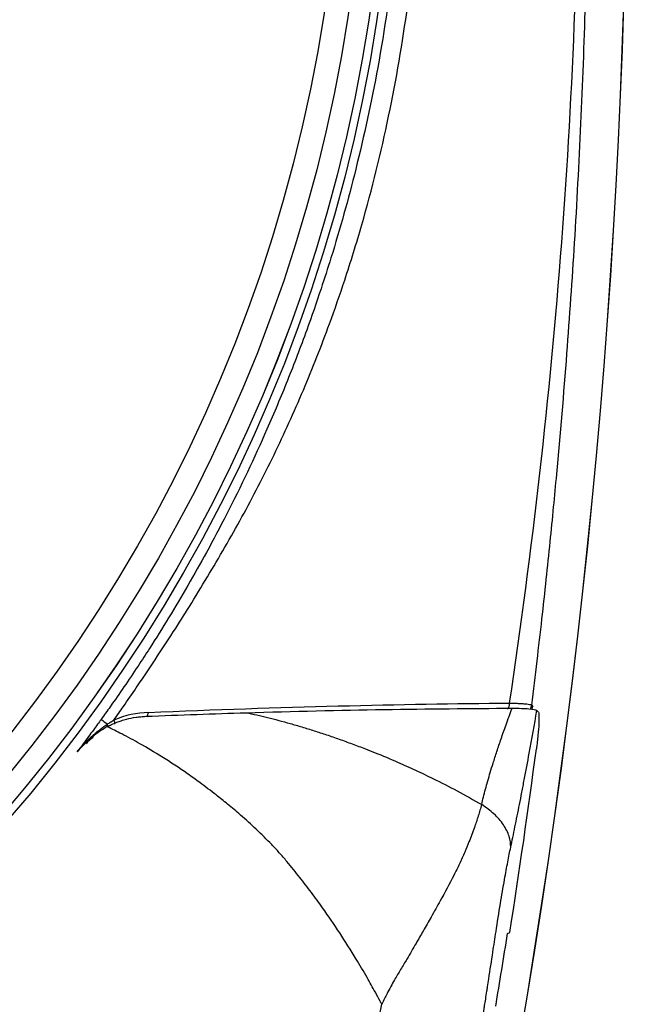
# Model space of a CAD drawing. Header units: millimetres. Extents: x 19 to 819, y 19 to 629.
# Tile 19 of 36: x 469 to 492, y 395 to 432. Entities that reach past the tile are written whole.
import ezdxf

# ---------------------------------------------------------------- set-up
doc = ezdxf.new("R2010")
doc.units = ezdxf.units.MM
doc.header["$LTSCALE"] = 3

msp = doc.modelspace()

# ---------------------------------------------------------------- linework, layer by layer
for p, q in [((488.369, 406.39), (488.408, 406.349)), ((488.616, 406.145), (488.566, 406.197)), ((487.451, 397.727), (487.537, 397.77))]:
    msp.add_line(p, q)
for radius in [60.507, 60.208, 60.207, 59.408, 58.489]:
    msp.add_circle((422.675, 441.547), radius)
for centre, radius, start, end in [((208.758, 441.547), 283.232, 348.88097, 11.11903), ((208.758, 441.547), 283.236, 348.88097, 11.11903), ((487.115, 406.491), 0.418, 322.5995, 357.3695), ((473.362, 406.164), 0.469, 333.1195, 354.3185), ((488.017, 406.437), 0.355, 328.2179, 352.468), ((488.057, 406.396), 0.355, 334.5211, 352.4655), ((477.227, 412.534), 8.458, 232.1429, 234.1777), ((471.921, 405.597), 0.364, 356.8944, 12.4235), ((204.894, 442.258), 286.123, 351.05498, 352.46486), ((204.894, 442.258), 286.045, 350.48433, 351.0439)]:
    msp.add_arc(centre, radius, start, end)
for points, knots in [([(472.034, 477.241), (472.155, 477.073), (472.556, 476.516), (473.18, 475.608), (473.9, 474.511), (474.861, 472.976), (475.832, 471.297), (476.835, 469.399), (477.814, 467.409), (478.843, 465.081), (479.771, 462.682), (480.489, 460.598), (481.371, 457.743), (482.158, 454.57), (482.799, 451.045), (483.344, 446.953), (483.637, 441.55), (483.319, 435.674), (482.602, 430.731), (481.89, 427.432), (481.256, 425.034), (480.81, 423.523), (480.338, 422.054), (479.797, 420.497), (479.118, 418.718), (478.133, 416.373), (477.102, 414.2), (475.845, 411.821), (474.866, 410.126), (473.976, 408.704), (473.408, 407.832), (472.911, 407.094), (472.443, 406.421), (472.15, 406.014), (472.036, 405.856)], [0, 0, 0, 0, 0.00814, 0.027018, 0.04337, 0.059781, 0.098292, 0.119705, 0.144343, 0.185647, 0.219902, 0.245603, 0.272421, 0.337518, 0.374108, 0.413389, 0.499936, 0.586609, 0.644517, 0.696369, 0.719319, 0.742173, 0.758346, 0.780098, 0.807031, 0.833327, 0.880275, 0.901707, 0.939306, 0.95732, 0.967732, 0.980275, 0.992322, 1, 1, 1, 1]), ([(472.523, 405.83), (472.643, 406.001), (472.927, 406.407), (473.414, 407.115), (474.048, 408.056), (474.721, 409.086), (475.65, 410.556), (476.521, 412.008), (477.382, 413.532), (478.215, 415.093), (478.991, 416.7), (479.712, 418.345), (480.223, 419.598), (480.751, 420.988), (481.333, 422.656), (482.555, 426.62), (483.861, 432.941), (484.31, 439.632), (484.203, 444.429), (483.957, 448.089), (483.49, 451.666), (482.851, 454.891), (482.314, 457.128), (481.781, 459.034), (481.209, 460.806), (480.658, 462.343), (480.089, 463.811), (479.372, 465.517), (478.49, 467.43), (477.392, 469.566), (476.186, 471.686), (475.153, 473.356), (474.306, 474.661), (473.714, 475.547), (473.096, 476.448), (472.714, 476.992), (472.523, 477.264)], [0, 0, 0, 0, 0.008197, 0.019417, 0.033698, 0.05269, 0.067662, 0.101882, 0.119072, 0.136336, 0.171286, 0.189061, 0.206796, 0.224379, 0.247374, 0.276078, 0.38703, 0.499501, 0.53816, 0.575066, 0.643286, 0.679422, 0.703939, 0.733471, 0.756994, 0.776966, 0.797552, 0.81874, 0.849567, 0.880168, 0.912932, 0.945213, 0.957161, 0.973923, 0.987, 1, 1, 1, 1]), ([(487.532, 406.471), (488.398, 412.273), (489.064, 418.101), (489.95, 429.799), (490.171, 435.667), (490.171, 447.428), (489.949, 453.296), (489.064, 464.993), (488.397, 470.821), (487.532, 476.623)], [0, 0, 0, 0, 0.25, 0.25, 0.5, 0.5, 0.75, 0.75, 1, 1, 1, 1]), ([(488.369, 406.39), (488.438, 406.95), (488.571, 408.041), (488.754, 409.634), (488.919, 411.139), (489.066, 412.555), (489.198, 413.884), (489.424, 416.265), (489.706, 419.604), (490.115, 425.546), (490.447, 432.818), (490.577, 441.547), (490.447, 450.276), (490.115, 457.548), (489.706, 463.49), (489.387, 467.272), (489.06, 470.628), (488.75, 473.55), (488.501, 475.613), (488.369, 476.704)], [0, 0, 0, 0, 0.024017, 0.046765, 0.068243, 0.088451, 0.107391, 0.12506, 0.190258, 0.25, 0.378547, 0.5, 0.621452, 0.75, 0.809742, 0.87494, 0.911549, 0.953235, 1, 1, 1, 1]), ([(473.829, 406.117), (476.352, 406.225), (478.744, 406.306), (483.311, 406.421), (485.468, 406.455), (487.532, 406.471)], [0, 0, 0, 0, 0.5, 0.5, 1, 1, 1, 1]), ([(487.532, 406.471), (487.572, 406.471), (487.651, 406.47), (487.76, 406.467), (487.862, 406.463), (487.954, 406.459), (488.038, 406.453), (488.138, 406.445), (488.241, 406.432), (488.33, 406.413), (488.356, 406.398), (488.369, 406.39)], [0, 0, 0, 0, 0.083737, 0.167374, 0.250775, 0.333809, 0.416345, 0.498259, 0.663058, 0.830671, 1, 1, 1, 1]), ([(477.538, 406.108), (477.671, 406.08), (477.942, 406.024), (478.353, 405.926), (478.777, 405.818), (479.212, 405.698), (479.66, 405.567), (480.119, 405.424), (480.589, 405.269), (481.071, 405.103), (481.563, 404.925), (482.017, 404.752), (482.594, 404.529), (483.228, 404.261), (483.958, 403.932), (484.711, 403.57), (485.551, 403.14), (486.16, 402.799), (486.47, 402.626)], [0, 0, 0, 0, 0.042292, 0.086077, 0.131364, 0.17816, 0.226472, 0.276305, 0.327662, 0.380548, 0.434964, 0.490912, 0.532294, 0.628407, 0.70569, 0.782478, 0.889188, 1, 1, 1, 1]), ([(486.47, 402.626), (486.492, 402.72), (486.538, 402.914), (486.615, 403.211), (486.702, 403.524), (486.798, 403.851), (486.913, 404.225), (487.05, 404.648), (487.214, 405.134), (487.406, 405.68), (487.547, 406.066), (487.623, 406.276)], [0, 0, 0, 0, 0.073458, 0.151883, 0.235301, 0.323731, 0.417193, 0.540976, 0.672552, 0.821596, 1, 1, 1, 1]), ([(487.571, 401.002), (487.598, 401.127), (487.652, 401.382), (487.734, 401.779), (487.819, 402.196), (487.906, 402.634), (487.995, 403.092), (488.119, 403.739), (488.312, 404.776), (488.47, 405.657), (488.566, 406.197)], [0, 0, 0, 0, 0.076734, 0.156403, 0.239039, 0.32467, 0.413321, 0.505016, 0.696257, 1, 1, 1, 1]), ([(487.623, 406.276), (487.879, 406.277), (488.093, 406.271), (488.426, 406.246), (488.539, 406.226), (488.566, 406.197)], [0, 0, 0, 0, 0.5, 0.5, 1, 1, 1, 1]), ([(488.616, 406.145), (488.63, 406.131), (488.639, 406.084), (488.645, 405.967), (488.645, 405.921), (488.644, 405.816), (488.642, 405.756), (488.632, 405.562), (488.621, 405.41), (488.589, 405.086), (488.569, 404.912), (488.546, 404.738)], [0, 0, 0, 0, 0.25, 0.25, 0.375, 0.375, 0.5, 0.5, 0.75, 0.75, 1, 1, 1, 1]), ([(472.036, 405.856), (471.991, 405.793), (471.892, 405.657), (471.733, 405.439), (471.552, 405.191), (471.347, 404.914), (471.203, 404.72), (471.127, 404.619)], [0, 0, 0, 0, 0.15144, 0.327079, 0.527012, 0.751303, 1, 1, 1, 1]), ([(471.127, 404.619), (471.166, 404.667), (471.25, 404.769), (471.371, 404.903), (471.509, 405.047), (471.713, 405.243), (471.974, 405.463), (472.188, 405.613), (472.276, 405.676)], [0, 0, 0, 0, 0.118161, 0.250102, 0.343397, 0.500066, 0.792969, 1, 1, 1, 1]), ([(472.268, 405.577), (472.295, 405.592), (472.35, 405.621), (472.437, 405.664), (472.532, 405.706), (472.653, 405.755), (472.809, 405.809), (473.051, 405.879), (473.3, 405.929), (473.547, 405.959), (473.671, 405.966), (473.733, 405.97)], [0, 0, 0, 0, 0.054644, 0.114575, 0.179942, 0.250857, 0.365168, 0.501215, 0.750092, 0.875515, 1, 1, 1, 1]), ([(472.276, 405.676), (472.318, 405.703), (472.398, 405.756), (472.482, 405.806), (472.523, 405.83)], [0, 0, 0, 0, 0.513453, 1, 1, 1, 1]), ([(472.269, 405.578), (472.072, 405.459), (471.775, 405.281), (471.544, 405.019), (471.467, 404.931)], [0, 0, 0, 0, 0.664036, 1, 1, 1, 1]), ([(482.681, 395.045), (482.66, 395.086), (482.58, 395.239), (482.397, 395.578), (482.095, 396.111), (481.649, 396.865), (481.092, 397.753), (480.521, 398.59), (480.012, 399.29), (479.64, 399.771), (479.329, 400.162), (479.073, 400.477), (478.799, 400.794), (478.414, 401.204), (477.927, 401.684), (477.366, 402.195), (476.854, 402.624), (476.338, 403.035), (475.836, 403.419), (475.152, 403.908), (474.399, 404.409), (473.56, 404.906), (472.866, 405.28), (472.451, 405.487), (472.269, 405.578)], [0, 0, 0, 0, 0.008911, 0.033558, 0.074842, 0.128233, 0.204198, 0.279401, 0.326609, 0.37398, 0.399128, 0.424901, 0.454056, 0.481791, 0.536296, 0.58978, 0.632826, 0.669743, 0.721782, 0.759712, 0.838864, 0.904509, 0.95789, 1, 1, 1, 1]), ([(486.47, 402.626), (486.449, 402.553), (486.408, 402.409), (486.34, 402.191), (486.269, 401.975), (486.157, 401.648), (486.014, 401.263), (485.824, 400.8), (485.633, 400.376), (485.331, 399.763), (484.966, 399.095), (484.572, 398.386), (484.262, 397.85), (483.957, 397.318), (483.675, 396.828), (483.4, 396.37), (483.138, 395.939), (482.94, 395.569), (482.784, 395.254), (482.717, 395.118), (482.681, 395.045)], [0, 0, 0, 0, 0.0311147, 0.0618417, 0.0921584, 0.122043, 0.1980459, 0.2507097, 0.31094, 0.3704006, 0.5003418, 0.5810833, 0.6501498, 0.7104236, 0.7864792, 0.8374318, 0.8862741, 0.9512524, 0.9736699, 1, 1, 1, 1]), ([(487.571, 401.002), (487.575, 401.137), (487.556, 401.279), (487.464, 401.567), (487.391, 401.713), (487.198, 401.998), (487.077, 402.137), (486.798, 402.397), (486.64, 402.517), (486.47, 402.626)], [0, 0, 0, 0, 0.25, 0.25, 0.5, 0.5, 0.75, 0.75, 1, 1, 1, 1]), ([(486.498, 394.471), (486.507, 394.527), (486.527, 394.641), (486.555, 394.817), (486.587, 395.018), (486.625, 395.261), (486.661, 395.498), (486.701, 395.755), (486.777, 396.247), (486.883, 396.945), (487.028, 397.897), (487.175, 398.825), (487.305, 399.602), (487.398, 400.122), (487.458, 400.441), (487.515, 400.736), (487.553, 400.914), (487.571, 401.002)], [0, 0, 0, 0, 0.0250269, 0.0512034, 0.0785535, 0.1152339, 0.1608579, 0.1855797, 0.2309088, 0.3824749, 0.499107, 0.6568623, 0.7964171, 0.8502846, 0.9018856, 0.9516361, 1, 1, 1, 1]), ([(481.135, 388.837), (481.188, 389.046), (481.289, 389.441), (481.434, 389.993), (481.548, 390.364), (481.634, 390.629), (481.706, 390.866), (481.84, 391.358), (482.026, 392.109), (482.245, 393.02), (482.432, 393.851), (482.575, 394.51), (482.648, 394.881), (482.681, 395.045)], [0, 0, 0, 0, 0.101508, 0.191006, 0.267567, 0.283425, 0.321399, 0.383772, 0.522249, 0.684059, 0.822876, 0.921428, 1, 1, 1, 1])]:
    msp.add_open_spline(points, degree=3, knots=knots)
for points in [[(473.829, 406.117), (473.395, 406.099), (472.958, 406.011), (472.523, 405.83)], [(473.733, 405.97), (475.036, 406.024), (476.31, 406.071), (477.538, 406.108)], [(477.538, 406.108), (481.147, 406.216), (484.498, 406.266), (487.623, 406.276)], [(472.523, 405.83), (472.536, 405.772), (472.542, 405.716), (472.537, 405.677)], [(471.127, 404.619), (471.304, 404.832), (471.506, 405.019), (471.728, 405.182)]]:
    msp.add_open_spline(points, degree=3)

doc.saveas('drawing.dxf')
